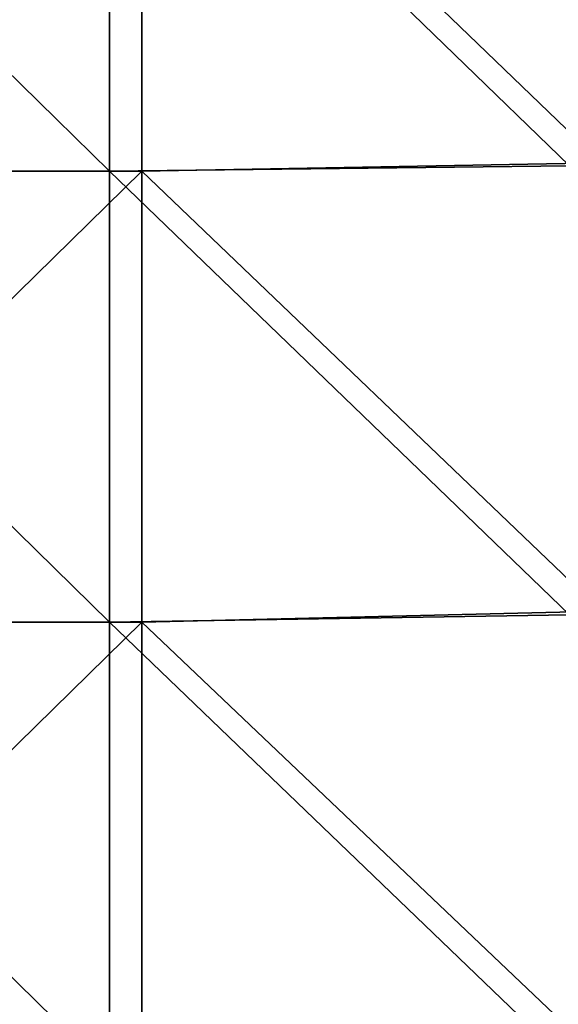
# Model space of a CAD drawing. Header units: millimetres. Extents: x 0 to 12.2, y -14.5 to 4.
# Tile 49 of 98: x 6.8 to 8.9, y -8.7 to -4.8. Entities that reach past the tile are written whole.
import ezdxf

# ---------------------------------------------------------------- set-up
doc = ezdxf.new("R2010")
doc.units = ezdxf.units.MM
doc.header["$LTSCALE"] = 65.185185
doc.layers.add('12', color=7, linetype='CONTINUOUS')
doc.layers.add('3', color=7, linetype='CONTINUOUS')

msp = doc.modelspace()

# ---------------------------------------------------------------- linework, layer by layer
at = {"layer": '12', "linetype": 'Continuous'}
for points in [[(7.1582, -3.575, -7.75), (7.1582, -5.3625, -7.75), (5.3364, -3.575, -7.75), (7.1582, -3.575, -7.75)], [(5.3364, -3.575, -7.75), (7.1582, -5.3625, -7.75), (5.3364, -5.3625, -7.75), (5.3364, -3.575, -7.75)], [(8.98, -3.5606, -7.75), (8.98, -5.341, -7.75), (7.1582, -3.575, -7.75), (8.98, -3.5606, -7.75)], [(7.1582, -3.575, -7.75), (8.98, -5.341, -7.75), (7.1582, -5.3625, -7.75), (7.1582, -3.575, -7.75)], [(8.98, -5.341, -7.75), (8.98, -7.1213, -7.75), (7.1582, -5.3625, -7.75), (8.98, -5.341, -7.75)], [(7.1582, -5.3625, -7.75), (7.1582, -7.15, -7.75), (5.3364, -5.3625, -7.75), (7.1582, -5.3625, -7.75)], [(5.3364, -5.3625, -7.75), (7.1582, -7.15, -7.75), (5.3364, -7.15, -7.75), (5.3364, -5.3625, -7.75)], [(7.1582, -5.3625, -7.75), (8.98, -7.1213, -7.75), (7.1582, -7.15, -7.75), (7.1582, -5.3625, -7.75)], [(8.98, -7.1213, -7.75), (8.98, -8.9016, -7.75), (7.1582, -7.15, -7.75), (8.98, -7.1213, -7.75)], [(7.1582, -7.15, -7.75), (7.1582, -8.9375, -7.75), (5.3364, -7.15, -7.75), (7.1582, -7.15, -7.75)], [(5.3364, -7.15, -7.75), (7.1582, -8.9375, -7.75), (5.3364, -8.9375, -7.75), (5.3364, -7.15, -7.75)], [(7.1582, -7.15, -7.75), (8.98, -8.9016, -7.75), (7.1582, -8.9375, -7.75), (7.1582, -7.15, -7.75)]]:
    msp.add_3dface(points, dxfattribs=at)
at = {"layer": '3', "linetype": 'Continuous'}
for points in [[(7.2855, -5.3625, 7.75), (7.2855, -3.575, 7.75), (5.4636, -5.3625, 7.75), (7.2855, -5.3625, 7.75)], [(5.4636, -5.3625, 7.75), (7.2855, -3.575, 7.75), (5.4636, -3.575, 7.75), (5.4636, -5.3625, 7.75)], [(9.1073, -3.553, 7.75), (7.2855, -3.575, 7.75), (9.1073, -5.3295, 7.75), (9.1073, -3.553, 7.75)], [(7.2855, -3.575, 7.75), (7.2855, -5.3625, 7.75), (9.1073, -5.3295, 7.75), (7.2855, -3.575, 7.75)], [(9.1073, -5.3295, 7.75), (7.2855, -5.3625, 7.75), (9.1073, -7.106, 7.75), (9.1073, -5.3295, 7.75)], [(7.2855, -7.15, 7.75), (7.2855, -5.3625, 7.75), (5.4636, -7.15, 7.75), (7.2855, -7.15, 7.75)], [(5.4636, -7.15, 7.75), (7.2855, -5.3625, 7.75), (5.4636, -5.3625, 7.75), (5.4636, -7.15, 7.75)], [(7.2855, -5.3625, 7.75), (7.2855, -7.15, 7.75), (9.1073, -7.106, 7.75), (7.2855, -5.3625, 7.75)], [(9.1073, -7.106, 7.75), (7.2855, -7.15, 7.75), (9.1073, -8.8825, 7.75), (9.1073, -7.106, 7.75)], [(7.2855, -8.9375, 7.75), (7.2855, -7.15, 7.75), (5.4636, -8.9375, 7.75), (7.2855, -8.9375, 7.75)], [(5.4636, -8.9375, 7.75), (7.2855, -7.15, 7.75), (5.4636, -7.15, 7.75), (5.4636, -8.9375, 7.75)], [(7.2855, -7.15, 7.75), (7.2855, -8.9375, 7.75), (9.1073, -8.8825, 7.75), (7.2855, -7.15, 7.75)]]:
    msp.add_3dface(points, dxfattribs=at)

doc.saveas('drawing.dxf')
